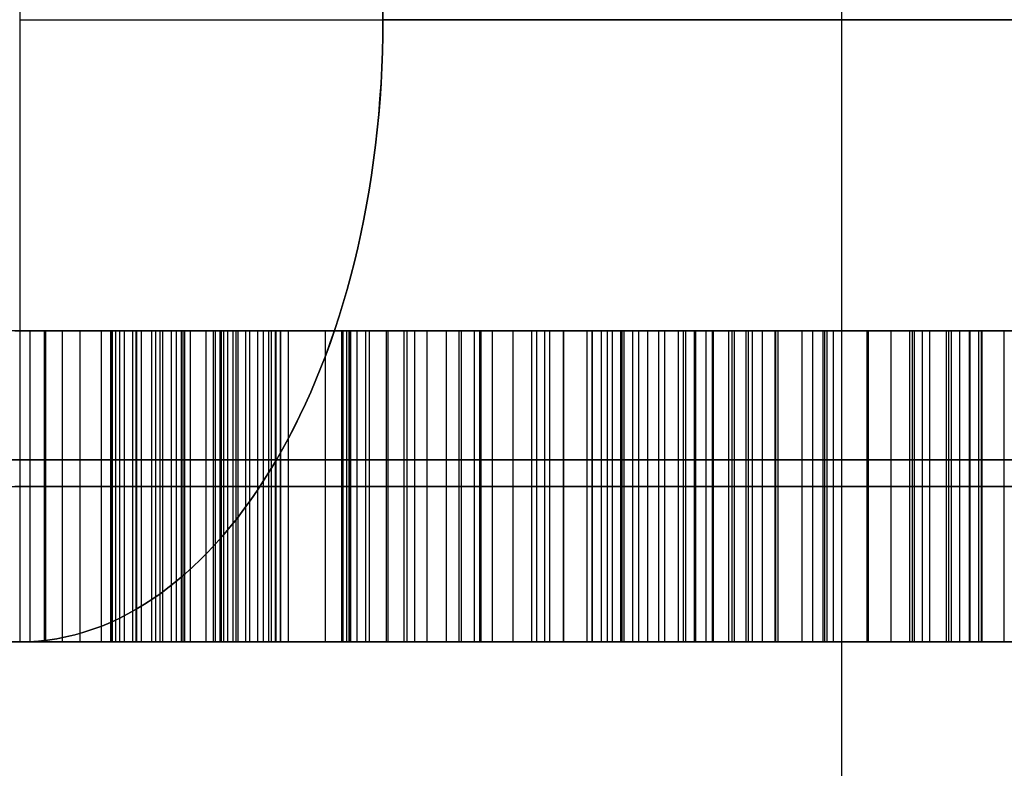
# Model space of a CAD drawing. Header units: millimetres. Extents: x -66 to 114, y 79 to 395.
# Tile 34 of 211: x 29.15 to 30.74, y 126.27 to 127.47. Entities that reach past the tile are written whole.
import ezdxf

# ---------------------------------------------------------------- set-up
doc = ezdxf.new("R2010")
doc.units = ezdxf.units.MM
doc.layers.add('Layer 01', color=7, linetype='Continuous', true_color=0x000000)

# ---------------------------------------------------------------- blocks, each defined once
blk = doc.blocks.new('Block 01')
at = {"layer": 'Layer 01'}
for p, q in [((30.4764, 158.4733, -59.7934), (30.4764, 116.9733, -59.7934)), ((29.3442, 126.9733, 30.0962), (29.528, 126.9733, 30.0962)), ((29.3502, 126.9733, 30.0717), (29.3502, 126.4733, 30.0717)), ((29.5064, 126.9733, 29.3786), (29.5064, 126.9733, 30.1855)), ((29.5064, 126.9733, 30.5945), (29.5064, 126.9733, 30.9045)), ((29.518, 126.9733, 30.1373), (29.518, 126.4733, 30.1373)), ((29.7772, 126.9733, 27.7148), (29.7772, 126.4733, 27.7148)), ((29.8943, 126.9733, 27.7707), (29.8943, 126.4733, 27.7707)), ((30.2264, 126.9733, 30.0962), (30.3138, 126.9733, 30.0962)), ((30.2415, 126.9733, 30.0817), (30.2415, 126.4733, 30.0817)), ((30.2702, 126.9733, 30.1697), (30.2702, 126.4733, 30.1697)), ((29.3156, 126.7233, 30.213), (29.3849, 126.7233, 29.9303)), ((29.5467, 126.7233, 30.0183), (29.4893, 126.7233, 30.2563)), ((29.7444, 126.7233, 27.7013), (29.8101, 126.7233, 27.7282)), ((29.8101, 126.7233, 27.7282), (29.9786, 126.7233, 27.8132)), ((32.0556, 126.7233, 30.0551), (30.127, 126.7233, 28.2048)), ((30.2142, 126.7233, 30.1078), (30.2687, 126.7233, 30.0556)), ((30.3261, 126.7233, 30.2316), (30.2142, 126.7233, 30.1078)), ((30.4634, 126.7233, 28.3256), (31.8863, 126.7233, 29.6926))]:
    blk.add_line(p, q, dxfattribs=at)
at = {"layer": 'Layer 01', "extrusion": (-0.5, -1.58597e-14, -0.866025)}
blk.add_arc((-127.4733, -4.9817, -49.6811), 1, 360, 90, dxfattribs=at)
at = {"layer": 'Layer 01', "extrusion": (2.56609e-14, -1, -1.55055e-13)}
blk.add_arc((29.1548, -40.6342, -127.4733), 1, 270, 305.7392, dxfattribs=at)
at = {"layer": 'Layer 01', "extrusion": (-0.811684, -3.66374e-15, -0.584096)}
blk.add_arc((-127.4733, -50.0114, 0.0698), 1, 270, 0, dxfattribs=at)
at = {"layer": 'Layer 01', "extrusion": (1.26244e-14, 1, -1.11769e-13)}
blk.add_arc((-29.1548, 40.5342, 127.4733), 1, 90, 125.7392, dxfattribs=at)
at = {"layer": 'Layer 01', "extrusion": (1, 7.06819e-28, -7.10543e-15)}
blk.add_arc((127.4733, 40.5342, 29.1548), 1, 90, 180, dxfattribs=at)
at = {"layer": 'Layer 01', "extrusion": (-0.811684, -5.27356e-15, 0.584096)}
blk.add_arc((-127.4733, 49.9302, 0.0114), 1, 360, 90, dxfattribs=at)
at = {"layer": 'Layer 01', "extrusion": (1, 0, 0)}
blk.add_arc((127.4733, 40.5342, 29.1548), 1, 90, 180, dxfattribs=at)
at = {"layer": 'Layer 01', "extrusion": (0, 1, 0)}
for centre, radius, start, end in [((0.05, -0.05, 127.4733), 51, 185.73917, 234.26083), ((0.05, -0.05, 127.4733), 51, 125.73917, 174.26083), ((0.05, -0.05, 126.4733), 40.4142, 187.10678, 232.89322), ((0.05, -0.05, 126.4733), 50, 125.73917, 174.26083)]:
    blk.add_arc(centre, radius, start, end, dxfattribs=at)
at = {"layer": 'Layer 01', "extrusion": (2.57065e-15, 1, -4.21844e-16)}
blk.add_arc((0.05, -0.05, 126.7662), 39.7071, 187.10678, 232.89322, dxfattribs=at)
at = {"layer": 'Layer 01', "extrusion": (-3.99742e-15, 1, -2.30791e-15)}
blk.add_arc((0.05, -0.05, 126.7662), 39.7071, 127.10678, 172.89322, dxfattribs=at)
at = {"layer": 'Layer 01', "extrusion": (0, -1, 0)}
for start, end in [(307.10678, 352.89322), (7.10678, 52.89322)]:
    blk.add_arc((-0.05, -0.05, -126.4733), 40.4142, start, end, dxfattribs=at)
at = {"layer": 'Layer 01', "extrusion": (-4.91644e-16, 1, 6.83209e-16)}
blk.add_arc((0.05, -0.05, 126.4733), 50, 185.73917, 234.26083, dxfattribs=at)
at = {"layer": 'Layer 01', "extrusion": (8.37499e-16, 1, 8.41718e-17)}
blk.add_arc((0.05, -0.05, 126.4733), 50, 125.73917, 174.26083, dxfattribs=at)
at = {"layer": 'Layer 01'}
for points in [[(30.4764, 158.4733, -59.2125), (30.4764, 137.7233, -59.2125), (30.4764, 116.9733, -59.2125)], [(30.4764, 158.4733, -60.3743), (30.4764, 137.7233, -60.3743), (30.4764, 116.9733, -60.3743)], [(29.1548, 136.9575, 41.5342), (29.1548, 132.2154, 41.5342), (29.1548, 127.4733, 41.5342)], [(29.7389, 136.9575, -41.4459), (29.7389, 132.2154, -41.4459), (29.7389, 127.4733, -41.4459)], [(29.7389, 127.4733, 41.3459), (29.7389, 132.2154, 41.3459), (29.7389, 136.9575, 41.3459)], [(29.1709, 126.9733, 29.0876), (29.1709, 126.7233, 29.0876), (29.1709, 126.4733, 29.0876)], [(29.194, 126.9733, 28.8982), (29.194, 126.7233, 28.8982), (29.194, 126.4733, 28.8982)], [(29.1962, 126.9733, 29.1197), (29.1962, 126.7233, 29.1197), (29.1962, 126.4733, 29.1197)], [(29.2231, 126.9733, 29.1577), (29.2231, 126.7233, 29.1577), (29.2231, 126.4733, 29.1577)], [(29.2514, 126.9733, 29.201), (29.2514, 126.7233, 29.201), (29.2514, 126.4733, 29.201)], [(29.2865, 126.4733, 29.01), (29.2865, 126.7233, 29.01), (29.2865, 126.9733, 29.01)], [(29.3006, 126.9733, 30.3286), (29.3006, 126.7233, 30.3286), (29.3006, 126.4733, 30.3286)], [(29.3014, 126.9733, 30.4338), (29.3014, 126.7233, 30.4338), (29.3014, 126.4733, 30.4338)], [(29.3036, 126.9733, 29.2897), (29.3036, 126.7233, 29.2897), (29.3036, 126.4733, 29.2897)], [(29.3088, 126.9733, 30.4852), (29.3088, 126.7233, 30.4852), (29.3088, 126.4733, 30.4852)], [(29.3156, 126.4733, 30.213), (29.3156, 126.7233, 30.213), (29.3156, 126.9733, 30.213)], [(29.3849, 126.9733, 29.9303), (29.3502, 126.9733, 30.0717), (29.3156, 126.9733, 30.213)], [(29.323, 126.9733, 30.5404), (29.323, 126.7233, 30.5404), (29.323, 126.4733, 30.5404)], [(29.3364, 126.9733, 29.0787), (29.3364, 126.7233, 29.0787), (29.3364, 126.4733, 29.0787)], [(29.3417, 126.9733, 30.5993), (29.3417, 126.7233, 30.5993), (29.3417, 126.4733, 30.5993)], [(29.3424, 126.9733, 29.368), (29.3424, 126.7233, 29.368), (29.3424, 126.4733, 29.368)], [(29.367, 126.9733, 30.6612), (29.367, 126.7233, 30.6612), (29.367, 126.4733, 30.6612)], [(29.373, 126.9733, 29.4463), (29.373, 126.7233, 29.4463), (29.373, 126.4733, 29.4463)], [(29.3804, 126.9733, 29.1443), (29.3804, 126.7233, 29.1443), (29.3804, 126.4733, 29.1443)], [(29.3849, 126.4733, 29.9303), (29.3849, 126.7233, 29.9303), (29.3849, 126.9733, 29.9303)], [(29.3983, 126.9733, 29.5313), (29.3983, 126.7233, 29.5313), (29.3983, 126.4733, 29.5313)], [(29.4065, 126.9733, 29.8185), (29.4065, 126.7233, 29.8185), (29.4065, 126.4733, 29.8185)], [(29.4147, 126.9733, 29.6223), (29.4147, 126.7233, 29.6223), (29.4147, 126.4733, 29.6223)], [(29.417, 126.9733, 29.717), (29.417, 126.7233, 29.717), (29.417, 126.4733, 29.717)], [(29.42, 126.9733, 29.2069), (29.42, 126.7233, 29.2069), (29.42, 126.4733, 29.2069)], [(29.4289, 126.9733, 30.785), (29.4289, 126.7233, 30.785), (29.4289, 126.4733, 30.785)], [(29.4543, 126.9733, 29.2673), (29.4543, 126.7233, 29.2673), (29.4543, 126.4733, 29.2673)], [(29.4662, 126.9733, 30.4203), (29.4662, 126.7233, 30.4203), (29.4662, 126.4733, 30.4203)], [(29.4692, 126.9733, 30.3689), (29.4692, 126.7233, 30.3689), (29.4692, 126.4733, 30.3689)], [(29.4692, 126.9733, 30.4673), (29.4692, 126.7233, 30.4673), (29.4692, 126.4733, 30.4673)], [(29.4766, 126.9733, 30.3144), (29.4766, 126.7233, 30.3144), (29.4766, 126.4733, 30.3144)], [(29.4789, 126.9733, 30.5165), (29.4789, 126.7233, 30.5165), (29.4789, 126.4733, 30.5165)], [(29.4826, 126.9733, 29.3233), (29.4826, 126.7233, 29.3233), (29.4826, 126.4733, 29.3233)], [(29.4893, 126.4733, 30.2563), (29.4893, 126.7233, 30.2563), (29.4893, 126.9733, 30.2563)], [(29.4893, 126.9733, 30.2563), (29.518, 126.9733, 30.1373), (29.5467, 126.9733, 30.0183)], [(29.4975, 126.9733, 30.5725), (29.4975, 126.7233, 30.5725), (29.4975, 126.4733, 30.5725)], [(29.5027, 126.4733, 30.8999), (29.5027, 126.7233, 30.8999), (29.5027, 126.9733, 30.8999)], [(29.5057, 126.9733, 29.377), (29.5057, 126.7233, 29.377), (29.5057, 126.4733, 29.377)], [(29.5244, 126.9733, 30.6351), (29.5244, 126.7233, 30.6351), (29.5244, 126.4733, 30.6351)], [(29.5244, 126.9733, 29.4277), (29.5244, 126.7233, 29.4277), (29.5244, 126.4733, 29.4277)], [(29.5371, 126.9733, 29.4754), (29.5371, 126.7233, 29.4754), (29.5371, 126.4733, 29.4754)], [(29.5467, 126.4733, 30.0183), (29.5467, 126.7233, 30.0183), (29.5467, 126.9733, 30.0183)], [(29.555, 126.9733, 29.5634), (29.555, 126.7233, 29.5634), (29.555, 126.4733, 29.5634)], [(29.5594, 126.9733, 30.7052), (29.5594, 126.7233, 30.7052), (29.5594, 126.4733, 30.7052)], [(29.5654, 126.9733, 29.8938), (29.5654, 126.7233, 29.8938), (29.5654, 126.4733, 29.8938)], [(29.5669, 126.9733, 29.6425), (29.5669, 126.7233, 29.6425), (29.5669, 126.4733, 29.6425)], [(29.5736, 126.9733, 29.7133), (29.5736, 126.7233, 29.7133), (29.5736, 126.4733, 29.7133)], [(29.5743, 126.9733, 29.7752), (29.5743, 126.7233, 29.7752), (29.5743, 126.4733, 29.7752)], [(29.5863, 126.9733, 31.002), (29.5863, 126.7233, 31.002), (29.5863, 126.4733, 31.002)], [(29.6459, 126.9733, 30.8447), (29.6459, 126.7233, 30.8447), (29.6459, 126.4733, 30.8447)], [(29.6721, 126.9733, 27.6969), (29.6721, 126.7233, 27.6969), (29.6721, 126.4733, 27.6969)], [(29.6743, 126.9733, 27.7125), (29.6743, 126.7233, 27.7125), (29.6743, 126.4733, 27.7125)], [(29.681, 126.4733, 27.6887), (29.681, 126.7233, 27.6887), (29.681, 126.9733, 27.6887)], [(29.684, 126.9733, 31.1027), (29.684, 126.7233, 31.1027), (29.684, 126.4733, 31.1027)], [(29.6848, 126.9733, 27.6879), (29.6848, 126.7233, 27.6879), (29.6848, 126.4733, 27.6879)], [(29.687, 126.9733, 27.7371), (29.687, 126.7233, 27.7371), (29.687, 126.4733, 27.7371)], [(29.6967, 126.9733, 27.6864), (29.6967, 126.7233, 27.6864), (29.6967, 126.4733, 27.6864)], [(29.7109, 126.9733, 27.77), (29.7109, 126.7233, 27.77), (29.7109, 126.4733, 27.77)], [(29.7168, 126.9733, 27.6894), (29.7168, 126.7233, 27.6894), (29.7168, 126.4733, 27.6894)], [(29.7444, 126.4733, 27.7013), (29.7444, 126.7233, 27.7013), (29.7444, 126.9733, 27.7013)], [(29.7444, 126.9733, 27.7013), (29.7772, 126.9733, 27.7148), (29.8101, 126.9733, 27.7282)], [(29.7466, 126.9733, 30.9677), (29.7466, 126.7233, 30.9677), (29.7466, 126.4733, 30.9677)], [(29.7728, 126.9733, 27.8438), (29.7728, 126.7233, 27.8438), (29.7728, 126.4733, 27.8438)], [(29.7899, 126.9733, 31.1989), (29.7899, 126.7233, 31.1989), (29.7899, 126.4733, 31.1989)], [(29.8101, 126.4733, 27.7282), (29.8101, 126.7233, 27.7282), (29.8101, 126.9733, 27.7282)], [(29.8101, 126.9733, 27.7282), (29.8943, 126.9733, 27.7707), (29.9786, 126.9733, 27.8132)], [(29.8406, 126.9733, 27.9184), (29.8406, 126.7233, 27.9184), (29.8406, 126.4733, 27.9184)], [(29.8608, 126.9733, 27.9393), (29.8608, 126.7233, 27.9393), (29.8608, 126.4733, 27.9393)], [(29.8645, 126.9733, 31.0796), (29.8645, 126.7233, 31.0796), (29.8645, 126.4733, 31.0796)], [(29.8854, 126.9733, 27.9646), (29.8854, 126.7233, 27.9646), (29.8854, 126.4733, 27.9646)], [(29.8965, 126.9733, 31.2854), (29.8965, 126.7233, 31.2854), (29.8965, 126.4733, 31.2854)], [(29.9145, 126.9733, 27.9937), (29.9145, 126.7233, 27.9937), (29.9145, 126.4733, 27.9937)], [(29.948, 126.9733, 28.0273), (29.948, 126.7233, 28.0273), (29.948, 126.4733, 28.0273)], [(29.9786, 126.4733, 27.8132), (29.9786, 126.7233, 27.8132), (29.9786, 126.9733, 27.8132)], [(29.9861, 126.9733, 28.0653), (29.9861, 126.7233, 28.0653), (29.9861, 126.4733, 28.0653)], [(29.9994, 126.4733, 31.1825), (29.9994, 126.7233, 31.1825), (29.9994, 126.9733, 31.1825)], [(30.0069, 126.9733, 31.3608), (30.0069, 126.7233, 31.3608), (30.0069, 126.4733, 31.3608)], [(30.0286, 126.9733, 28.1078), (30.0286, 126.7233, 28.1078), (30.0286, 126.4733, 28.1078)], [(30.0293, 126.9733, 27.8348), (30.0293, 126.7233, 27.8348), (30.0293, 126.4733, 27.8348)], [(30.0666, 126.9733, 27.852), (30.0666, 126.7233, 27.852), (30.0666, 126.4733, 27.852)], [(30.0748, 126.9733, 31.228), (30.0748, 126.7233, 31.228), (30.0748, 126.4733, 31.228)], [(30.0756, 126.9733, 28.154), (30.0756, 126.7233, 28.154), (30.0756, 126.4733, 28.154)], [(30.0897, 126.9733, 27.8647), (30.0897, 126.7233, 27.8647), (30.0897, 126.4733, 27.8647)], [(30.0994, 126.9733, 27.8729), (30.0994, 126.7233, 27.8729), (30.0994, 126.4733, 27.8729)], [(30.1076, 126.9733, 27.8908), (30.1076, 126.7233, 27.8908), (30.1076, 126.4733, 27.8908)], [(30.1211, 126.9733, 27.9184), (30.1211, 126.7233, 27.9184), (30.1211, 126.4733, 27.9184)], [(30.1232, 126.9733, 31.4227), (30.1232, 126.7233, 31.4227), (30.1232, 126.4733, 31.4227)], [(30.127, 126.4733, 28.2048), (30.127, 126.7233, 28.2048), (30.127, 126.9733, 28.2048)], [(32.0556, 126.9733, 30.0551), (31.0913, 126.9733, 29.1299), (30.127, 126.9733, 28.2048)], [(30.1404, 126.9733, 27.9542), (30.1404, 126.7233, 27.9542), (30.1404, 126.4733, 27.9542)], [(30.1501, 126.9733, 31.2653), (30.1501, 126.7233, 31.2653), (30.1501, 126.4733, 31.2653)], [(30.1643, 126.9733, 27.9937), (30.1643, 126.7233, 27.9937), (30.1643, 126.4733, 27.9937)], [(30.1822, 126.9733, 31.448), (30.1822, 126.7233, 31.448), (30.1822, 126.4733, 31.448)], [(30.1919, 126.9733, 28.0355), (30.1919, 126.7233, 28.0355), (30.1919, 126.4733, 28.0355)], [(30.2142, 126.4733, 30.1078), (30.2142, 126.7233, 30.1078), (30.2142, 126.9733, 30.1078)], [(30.2687, 126.9733, 30.0556), (30.2415, 126.9733, 30.0817), (30.2142, 126.9733, 30.1078)], [(30.2142, 126.9733, 30.1078), (30.2702, 126.9733, 30.1697), (30.3261, 126.9733, 30.2316)], [(30.2217, 126.9733, 28.0765), (30.2217, 126.7233, 28.0765), (30.2217, 126.4733, 28.0765)], [(30.2254, 126.9733, 31.2951), (30.2254, 126.7233, 31.2951), (30.2254, 126.4733, 31.2951)], [(30.2396, 126.9733, 31.4674), (30.2396, 126.7233, 31.4674), (30.2396, 126.4733, 31.4674)], [(30.2583, 126.9733, 28.1205), (30.2583, 126.7233, 28.1205), (30.2583, 126.4733, 28.1205)], [(30.2687, 126.4733, 30.0556), (30.2687, 126.7233, 30.0556), (30.2687, 126.9733, 30.0556)], [(30.2948, 126.9733, 31.4816), (30.2948, 126.7233, 31.4816), (30.2948, 126.4733, 31.4816)], [(30.3, 126.9733, 31.316), (30.3, 126.7233, 31.316), (30.3, 126.4733, 31.316)], [(30.3038, 126.9733, 28.169), (30.3038, 126.7233, 28.169), (30.3038, 126.4733, 28.169)], [(30.3224, 126.9733, 30.1041), (30.3224, 126.7233, 30.1041), (30.3224, 126.4733, 30.1041)], [(30.3261, 126.9733, 30.2316), (30.3261, 126.7233, 30.2316), (30.3261, 126.4733, 30.2316)], [(30.3329, 126.9733, 28.198), (30.3329, 126.7233, 28.198), (30.3329, 126.4733, 28.198)], [(30.3485, 126.9733, 31.4898), (30.3485, 126.7233, 31.4898), (30.3485, 126.4733, 31.4898)], [(30.3694, 126.9733, 28.2346), (30.3694, 126.7233, 28.2346), (30.3694, 126.4733, 28.2346)], [(30.3701, 126.9733, 30.1496), (30.3701, 126.7233, 30.1496), (30.3701, 126.4733, 30.1496)], [(30.3738, 126.9733, 31.3242), (30.3738, 126.7233, 31.3242), (30.3738, 126.4733, 31.3242)], [(30.4126, 126.9733, 30.1899), (30.4126, 126.7233, 30.1899), (30.4126, 126.4733, 30.1899)], [(30.4127, 126.9733, 28.2764), (30.4127, 126.7233, 28.2764), (30.4127, 126.4733, 28.2764)], [(30.4298, 126.9733, 30.3525), (30.4298, 126.7233, 30.3525), (30.4298, 126.4733, 30.3525)], [(30.4462, 126.9733, 31.313), (30.4462, 126.7233, 31.313), (30.4462, 126.4733, 31.313)], [(30.4492, 126.9733, 30.2272), (30.4492, 126.7233, 30.2272), (30.4492, 126.4733, 30.2272)], [(30.4529, 126.9733, 31.4913), (30.4529, 126.7233, 31.4913), (30.4529, 126.4733, 31.4913)], [(30.4634, 126.4733, 28.3256), (30.4634, 126.7233, 28.3256), (30.4634, 126.9733, 28.3256)], [(30.4634, 126.9733, 28.3256), (31.1749, 126.9733, 29.0091), (31.8863, 126.9733, 29.6926)], [(30.517, 126.9733, 31.2825), (30.517, 126.7233, 31.2825), (30.517, 126.4733, 31.2825)], [(30.5178, 126.9733, 30.4696), (30.5178, 126.7233, 30.4696), (30.5178, 126.4733, 30.4696)], [(30.5193, 126.9733, 30.304), (30.5193, 126.7233, 30.304), (30.5193, 126.4733, 30.304)], [(30.5558, 126.9733, 31.4719), (30.5558, 126.7233, 31.4719), (30.5558, 126.4733, 31.4719)], [(30.5864, 126.4733, 31.2325), (30.5864, 126.7233, 31.2325), (30.5864, 126.9733, 31.2325)], [(30.5901, 126.9733, 30.5814), (30.5901, 126.7233, 30.5814), (30.5901, 126.4733, 30.5814)], [(30.5938, 126.4733, 30.3927), (30.5938, 126.7233, 30.3927), (30.5938, 126.9733, 30.3927)], [(30.6058, 126.9733, 31.4555), (30.6058, 126.7233, 31.4555), (30.6058, 126.4733, 31.4555)], [(30.6177, 126.9733, 31.2004), (30.6177, 126.7233, 31.2004), (30.6177, 126.4733, 31.2004)], [(30.6446, 126.9733, 31.1654), (30.6446, 126.7233, 31.1654), (30.6446, 126.4733, 31.1654)], [(30.6446, 126.9733, 30.6866), (30.6446, 126.7233, 30.6866), (30.6446, 126.4733, 30.6866)], [(30.6483, 126.9733, 30.4584), (30.6483, 126.7233, 30.4584), (30.6483, 126.4733, 30.4584)], [(30.6528, 126.9733, 31.4331), (30.6528, 126.7233, 31.4331), (30.6528, 126.4733, 31.4331)], [(30.6662, 126.9733, 31.1258), (30.6662, 126.7233, 31.1258), (30.6662, 126.4733, 31.1258)], [(30.6818, 126.9733, 30.7895), (30.6818, 126.7233, 30.7895), (30.6818, 126.4733, 30.7895)], [(30.6826, 126.9733, 31.0826), (30.6826, 126.7233, 31.0826), (30.6826, 126.4733, 31.0826)], [(30.6968, 126.9733, 31.4063), (30.6968, 126.7233, 31.4063), (30.6968, 126.4733, 31.4063)], [(30.6968, 126.9733, 30.5218), (30.6968, 126.7233, 30.5218), (30.6968, 126.4733, 30.5218)], [(30.7012, 126.9733, 30.8909), (30.7012, 126.7233, 30.8909), (30.7012, 126.4733, 30.8909)], [(30.702, 126.9733, 30.9894), (30.702, 126.7233, 30.9894), (30.702, 126.4733, 30.9894)], [(30.7378, 126.4733, 31.3742), (30.7378, 126.7233, 31.3742), (30.7378, 126.9733, 31.3742)], [(24.332, 126.4733, 32.1808), (26.7434, 126.4733, 36.3575), (29.1548, 126.4733, 40.5342)], [(29.3849, 126.4733, 29.9303), (29.3502, 126.4733, 30.0717), (29.3156, 126.4733, 30.213)], [(29.4893, 126.4733, 30.2563), (29.518, 126.4733, 30.1373), (29.5467, 126.4733, 30.0183)], [(29.8101, 126.4733, 27.7282), (29.7772, 126.4733, 27.7148), (29.7444, 126.4733, 27.7013)], [(29.9786, 126.4733, 27.8132), (29.8943, 126.4733, 27.7707), (29.8101, 126.4733, 27.7282)], [(30.127, 126.4733, 28.2048), (31.0913, 126.4733, 29.1299), (32.0556, 126.4733, 30.0551)], [(30.2687, 126.4733, 30.0556), (30.2415, 126.4733, 30.0817), (30.2142, 126.4733, 30.1078)], [(30.2142, 126.4733, 30.1078), (30.2702, 126.4733, 30.1697), (30.3261, 126.4733, 30.2316)], [(31.8863, 126.4733, 29.6926), (31.1749, 126.4733, 29.0091), (30.4634, 126.4733, 28.3256)]]:
    blk.add_open_spline(points, degree=2, dxfattribs=at)
for points, knots in [([(29.2865, 126.9733, 29.01), (29.256, 126.9733, 28.9724), (29.1979, 126.9733, 28.9006), (29.1229, 126.9733, 28.8183), (29.0683, 126.9733, 28.7623), (29.0338, 126.9733, 28.7326), (29.0064, 126.9733, 28.7109), (28.9783, 126.9733, 28.6978), (28.9441, 126.9733, 28.6971), (28.9268, 126.9733, 28.7137), (28.918, 126.9733, 28.7222)], [-1, -1, -1, -1, -0.714065, -0.454044, -0.341843, -0.252282, -0.184986, -0.136949, -0.069349, 0, 0, 0, 0]), ([(29.147, 126.9733, 29.0615), (29.1551, 126.9733, 29.0701), (29.1725, 126.9733, 29.0886), (29.1976, 126.9733, 29.121), (29.2243, 126.9733, 29.159), (29.261, 126.9733, 29.2151), (29.3021, 126.9733, 29.2846), (29.3432, 126.9733, 29.3664), (29.3745, 126.9733, 29.4475), (29.4002, 126.9733, 29.5321), (29.4176, 126.9733, 29.6228), (29.4189, 126.9733, 29.7196), (29.4077, 126.9733, 29.8227), (29.3928, 126.9733, 29.8932), (29.3849, 126.9733, 29.9303)], [-1, -1, -1, -1, -0.962405, -0.918947, -0.869459, -0.814489, -0.70504, -0.612152, -0.522792, -0.428484, -0.330208, -0.2295, -0.121115, 0, 0, 0, 0]), ([(29.5467, 126.9733, 30.0183), (29.5535, 126.9733, 29.9769), (29.5667, 126.9733, 29.8964), (29.5751, 126.9733, 29.7943), (29.5745, 126.9733, 29.7102), (29.5671, 126.9733, 29.6395), (29.5551, 126.9733, 29.5601), (29.5406, 126.9733, 29.4884), (29.5249, 126.9733, 29.4259), (29.5054, 126.9733, 29.3755), (29.4827, 126.9733, 29.3217), (29.4536, 126.9733, 29.2651), (29.4197, 126.9733, 29.2053), (29.3797, 126.9733, 29.1428), (29.3359, 126.9733, 29.0766), (29.3033, 126.9733, 29.0328), (29.2865, 126.9733, 29.01)], [-1, -1, -1, -1, -0.883362, -0.773222, -0.715887, -0.649973, -0.575926, -0.49275, -0.44701, -0.396966, -0.342819, -0.284744, -0.220402, -0.151796, -0.078614, 0, 0, 0, 0]), ([(29.3156, 126.9733, 30.213), (29.3095, 126.9733, 30.2514), (29.298, 126.9733, 30.3245), (29.2982, 126.9733, 30.4162), (29.308, 126.9733, 30.4871), (29.3233, 126.9733, 30.542), (29.3411, 126.9733, 30.6013), (29.376, 126.9733, 30.6833), (29.4257, 126.9733, 30.7862), (29.4772, 126.9733, 30.8621), (29.5027, 126.9733, 30.8999)], [-1, -1, -1, -1, -0.841276, -0.698072, -0.627264, -0.549671, -0.465517, -0.374423, -0.185933, 0, 0, 0, 0]), ([(29.9994, 126.9733, 31.1825), (29.9537, 126.9733, 31.1492), (29.864, 126.9733, 31.084), (29.745, 126.9733, 30.9708), (29.642, 126.9733, 30.8454), (29.5715, 126.9733, 30.7311), (29.5252, 126.9733, 30.6385), (29.4979, 126.9733, 30.5756), (29.4784, 126.9733, 30.5197), (29.4683, 126.9733, 30.4685), (29.4651, 126.9733, 30.4188), (29.4688, 126.9733, 30.3677), (29.476, 126.9733, 30.3127), (29.4847, 126.9733, 30.2756), (29.4893, 126.9733, 30.2563)], [-1, -1, -1, -1, -0.848995, -0.704455, -0.563015, -0.417019, -0.347294, -0.286662, -0.234212, -0.189583, -0.147702, -0.101847, -0.052964, 0, 0, 0, 0]), ([(29.5027, 126.9733, 30.8999), (29.53, 126.9733, 30.9345), (29.5861, 126.9733, 31.0058), (29.6838, 126.9733, 31.1043), (29.7876, 126.9733, 31.1986), (29.8944, 126.9733, 31.2862), (30.005, 126.9733, 31.3628), (30.1024, 126.9733, 31.414), (30.1807, 126.9733, 31.4485), (30.2383, 126.9733, 31.4676), (30.2937, 126.9733, 31.4825), (30.3649, 126.9733, 31.493), (30.4534, 126.9733, 31.4952), (30.5394, 126.9733, 31.4777), (30.6061, 126.9733, 31.4568), (30.6529, 126.9733, 31.4338), (30.6977, 126.9733, 31.4072), (30.7244, 126.9733, 31.3853), (30.7378, 126.9733, 31.3742)], [-1, -1, -1, -1, -0.9103169, -0.8149794, -0.7177492, -0.6244281, -0.5336179, -0.444061, -0.4004721, -0.3592828, -0.3205621, -0.2836481, -0.212687, -0.1415163, -0.1057761, -0.0704115, -0.0353827, 0, 0, 0, 0]), ([(30.127, 126.9733, 28.2048), (30.1099, 126.9733, 28.1878), (30.0771, 126.9733, 28.1555), (30.0298, 126.9733, 28.1093), (29.9876, 126.9733, 28.0668), (29.9495, 126.9733, 28.0288), (29.916, 126.9733, 27.9951), (29.8866, 126.9733, 27.9661), (29.8623, 126.9733, 27.9408), (29.8239, 126.9733, 27.9013), (29.7733, 126.9733, 27.8451), (29.7223, 126.9733, 27.7853), (29.6883, 126.9733, 27.7408), (29.6757, 126.9733, 27.7176), (29.6687, 126.9733, 27.6967), (29.6773, 126.9733, 27.6911), (29.681, 126.9733, 27.6887)], [0, 0, 0, 0, 0.103446, 0.197831, 0.283908, 0.360924, 0.42888, 0.487774, 0.538369, 0.579904, 0.72428, 0.862231, 0.920327, 0.959965, 0.982617, 1, 1, 1, 1]), ([(29.681, 126.9733, 27.6887), (29.6823, 126.9733, 27.6884), (29.6874, 126.9733, 27.6874), (29.6994, 126.9733, 27.6855), (29.7204, 126.9733, 27.6893), (29.7355, 126.9733, 27.6968), (29.7444, 126.9733, 27.7013)], [0, 0, 0, 0, 0.057402, 0.238924, 0.546195, 1, 1, 1, 1]), ([(29.9786, 126.9733, 27.8132), (29.9955, 126.9733, 27.8203), (30.0251, 126.9733, 27.8327), (30.0624, 126.9733, 27.8497), (30.086, 126.9733, 27.8617), (30.1023, 126.9733, 27.8737), (30.1081, 126.9733, 27.8948), (30.1227, 126.9733, 27.9212), (30.1409, 126.9733, 27.956), (30.1648, 126.9733, 27.9949), (30.1917, 126.9733, 28.0358), (30.2225, 126.9733, 28.0786), (30.2599, 126.9733, 28.1232), (30.2976, 126.9733, 28.1632), (30.3354, 126.9733, 28.2005), (30.3712, 126.9733, 28.2368), (30.4153, 126.9733, 28.2787), (30.4465, 126.9733, 28.3091), (30.4634, 126.9733, 28.3256)], [0, 0, 0, 0, 0.076512, 0.133475, 0.170067, 0.187692, 0.215017, 0.257603, 0.314102, 0.37818, 0.447648, 0.518035, 0.597413, 0.689672, 0.746756, 0.818478, 0.901921, 1, 1, 1, 1]), ([(30.5864, 126.9733, 31.2325), (30.564, 126.9733, 31.2503), (30.5213, 126.9733, 31.2841), (30.4483, 126.9733, 31.3156), (30.3735, 126.9733, 31.328), (30.2985, 126.9733, 31.3176), (30.2239, 126.9733, 31.296), (30.1488, 126.9733, 31.2658), (30.0729, 126.9733, 31.2287), (30.0243, 126.9733, 31.1982), (29.9994, 126.9733, 31.1825)], [-1, -1, -1, -1, -0.866568, -0.746117, -0.631856, -0.515899, -0.395011, -0.26855, -0.137356, 0, 0, 0, 0]), ([(30.5938, 126.9733, 30.3927), (30.5692, 126.9733, 30.3629), (30.5226, 126.9733, 30.3064), (30.4613, 126.9733, 30.2395), (30.4115, 126.9733, 30.188), (30.3681, 126.9733, 30.1482), (30.3212, 126.9733, 30.1022), (30.2867, 126.9733, 30.0716), (30.2687, 126.9733, 30.0556)], [-1, -1, -1, -1, -0.752811, -0.531054, -0.419723, -0.294859, -0.154257, 0, 0, 0, 0]), ([(30.3261, 126.9733, 30.2316), (30.3612, 126.9733, 30.2714), (30.4287, 126.9733, 30.3479), (30.5164, 126.9733, 30.4651), (30.5893, 126.9733, 30.5761), (30.6456, 126.9733, 30.6828), (30.6841, 126.9733, 30.7867), (30.704, 126.9733, 30.889), (30.7058, 126.9733, 30.9886), (30.6889, 126.9733, 31.0675), (30.6673, 126.9733, 31.1259), (30.6457, 126.9733, 31.1658), (30.6183, 126.9733, 31.2013), (30.5971, 126.9733, 31.222), (30.5864, 126.9733, 31.2325)], [-1, -1, -1, -1, -0.860843, -0.732807, -0.616355, -0.512847, -0.41716, -0.326894, -0.240839, -0.157606, -0.117166, -0.077781, -0.039185, 0, 0, 0, 0]), ([(30.7378, 126.9733, 31.3742), (30.7472, 126.9733, 31.3645), (30.7674, 126.9733, 31.3436), (30.7944, 126.9733, 31.3056), (30.8228, 126.9733, 31.2614), (30.852, 126.9733, 31.2111), (30.8774, 126.9733, 31.1525), (30.8883, 126.9733, 31.0843), (30.888, 126.9733, 31.0086), (30.8753, 126.9733, 30.9282), (30.8559, 126.9733, 30.8481), (30.8344, 126.9733, 30.7718), (30.8064, 126.9733, 30.7036), (30.7752, 126.9733, 30.6404), (30.7382, 126.9733, 30.5806), (30.696, 126.9733, 30.5197), (30.6476, 126.9733, 30.4565), (30.6122, 126.9733, 30.4145), (30.5938, 126.9733, 30.3927)], [-1, -1, -1, -1, -0.963095, -0.920966, -0.873435, -0.819753, -0.76265, -0.700738, -0.633008, -0.557051, -0.479836, -0.408475, -0.341313, -0.279219, -0.21661, -0.149914, -0.07744, 0, 0, 0, 0]), ([(28.918, 126.7233, 28.7222), (28.9268, 126.7233, 28.7137), (28.9441, 126.7233, 28.6971), (28.9783, 126.7233, 28.6978), (29.0064, 126.7233, 28.7109), (29.0338, 126.7233, 28.7326), (29.0683, 126.7233, 28.7623), (29.1229, 126.7233, 28.8183), (29.1979, 126.7233, 28.9006), (29.256, 126.7233, 28.9724), (29.2865, 126.7233, 29.01)], [0, 0, 0, 0, 0.069349, 0.136949, 0.184986, 0.252282, 0.341843, 0.454044, 0.714065, 1, 1, 1, 1]), ([(29.3849, 126.7233, 29.9303), (29.3928, 126.7233, 29.8932), (29.4077, 126.7233, 29.8227), (29.4189, 126.7233, 29.7196), (29.4176, 126.7233, 29.6228), (29.4002, 126.7233, 29.5321), (29.3745, 126.7233, 29.4475), (29.3432, 126.7233, 29.3664), (29.3021, 126.7233, 29.2846), (29.261, 126.7233, 29.2151), (29.2243, 126.7233, 29.159), (29.1976, 126.7233, 29.121), (29.1725, 126.7233, 29.0886), (29.1551, 126.7233, 29.0701), (29.147, 126.7233, 29.0615)], [0, 0, 0, 0, 0.121115, 0.2295, 0.330208, 0.428484, 0.522792, 0.612152, 0.70504, 0.814489, 0.869459, 0.918947, 0.962405, 1, 1, 1, 1]), ([(29.2865, 126.7233, 29.01), (29.3033, 126.7233, 29.0328), (29.3359, 126.7233, 29.0766), (29.3797, 126.7233, 29.1428), (29.4197, 126.7233, 29.2053), (29.4536, 126.7233, 29.2651), (29.4827, 126.7233, 29.3217), (29.5054, 126.7233, 29.3755), (29.5249, 126.7233, 29.4259), (29.5406, 126.7233, 29.4884), (29.5551, 126.7233, 29.5601), (29.5671, 126.7233, 29.6395), (29.5745, 126.7233, 29.7102), (29.5751, 126.7233, 29.7943), (29.5667, 126.7233, 29.8964), (29.5535, 126.7233, 29.9769), (29.5467, 126.7233, 30.0183)], [0, 0, 0, 0, 0.078614, 0.151796, 0.220402, 0.284744, 0.342819, 0.396966, 0.44701, 0.49275, 0.575926, 0.649973, 0.715887, 0.773222, 0.883362, 1, 1, 1, 1]), ([(29.5027, 126.7233, 30.8999), (29.4772, 126.7233, 30.8621), (29.4257, 126.7233, 30.7862), (29.376, 126.7233, 30.6833), (29.3411, 126.7233, 30.6013), (29.3233, 126.7233, 30.542), (29.308, 126.7233, 30.4871), (29.2982, 126.7233, 30.4162), (29.298, 126.7233, 30.3245), (29.3095, 126.7233, 30.2514), (29.3156, 126.7233, 30.213)], [0, 0, 0, 0, 0.185933, 0.374423, 0.465517, 0.549671, 0.627264, 0.698072, 0.841276, 1, 1, 1, 1]), ([(29.4893, 126.7233, 30.2563), (29.4847, 126.7233, 30.2756), (29.476, 126.7233, 30.3127), (29.4688, 126.7233, 30.3677), (29.4651, 126.7233, 30.4188), (29.4683, 126.7233, 30.4685), (29.4784, 126.7233, 30.5197), (29.4979, 126.7233, 30.5756), (29.5252, 126.7233, 30.6385), (29.5715, 126.7233, 30.7311), (29.642, 126.7233, 30.8454), (29.745, 126.7233, 30.9708), (29.864, 126.7233, 31.084), (29.9537, 126.7233, 31.1492), (29.9994, 126.7233, 31.1825)], [0, 0, 0, 0, 0.052964, 0.101847, 0.147702, 0.189583, 0.234212, 0.286662, 0.347294, 0.417019, 0.563015, 0.704455, 0.848995, 1, 1, 1, 1]), ([(30.7378, 126.7233, 31.3742), (30.7244, 126.7233, 31.3853), (30.6977, 126.7233, 31.4072), (30.6529, 126.7233, 31.4338), (30.6061, 126.7233, 31.4568), (30.5394, 126.7233, 31.4777), (30.4534, 126.7233, 31.4952), (30.3649, 126.7233, 31.493), (30.2937, 126.7233, 31.4825), (30.2383, 126.7233, 31.4676), (30.1807, 126.7233, 31.4485), (30.1024, 126.7233, 31.414), (30.005, 126.7233, 31.3628), (29.8944, 126.7233, 31.2862), (29.7876, 126.7233, 31.1986), (29.6838, 126.7233, 31.1043), (29.5861, 126.7233, 31.0058), (29.53, 126.7233, 30.9345), (29.5027, 126.7233, 30.8999)], [0, 0, 0, 0, 0.0353827, 0.0704115, 0.1057761, 0.1415163, 0.212687, 0.2836481, 0.3205621, 0.3592828, 0.4004721, 0.444061, 0.5336179, 0.6244281, 0.7177492, 0.8149794, 0.9103169, 1, 1, 1, 1]), ([(30.127, 126.7233, 28.2048), (30.1099, 126.7233, 28.1878), (30.0771, 126.7233, 28.1555), (30.0298, 126.7233, 28.1093), (29.9876, 126.7233, 28.0668), (29.9495, 126.7233, 28.0288), (29.916, 126.7233, 27.9951), (29.8866, 126.7233, 27.9661), (29.8623, 126.7233, 27.9408), (29.8239, 126.7233, 27.9013), (29.7733, 126.7233, 27.8451), (29.7223, 126.7233, 27.7853), (29.6883, 126.7233, 27.7408), (29.6757, 126.7233, 27.7176), (29.6687, 126.7233, 27.6967), (29.6773, 126.7233, 27.6911), (29.681, 126.7233, 27.6887)], [0, 0, 0, 0, 0.103446, 0.197831, 0.283908, 0.360924, 0.42888, 0.487774, 0.538369, 0.579904, 0.72428, 0.862231, 0.920327, 0.959965, 0.982617, 1, 1, 1, 1]), ([(29.681, 126.7233, 27.6887), (29.6823, 126.7233, 27.6884), (29.6874, 126.7233, 27.6874), (29.6994, 126.7233, 27.6855), (29.7204, 126.7233, 27.6893), (29.7355, 126.7233, 27.6968), (29.7444, 126.7233, 27.7013)], [0, 0, 0, 0, 0.057402, 0.238924, 0.546195, 1, 1, 1, 1]), ([(29.9786, 126.7233, 27.8132), (29.9955, 126.7233, 27.8203), (30.0251, 126.7233, 27.8327), (30.0624, 126.7233, 27.8497), (30.086, 126.7233, 27.8617), (30.1023, 126.7233, 27.8737), (30.1081, 126.7233, 27.8948), (30.1227, 126.7233, 27.9212), (30.1409, 126.7233, 27.956), (30.1648, 126.7233, 27.9949), (30.1917, 126.7233, 28.0358), (30.2225, 126.7233, 28.0786), (30.2599, 126.7233, 28.1232), (30.2976, 126.7233, 28.1632), (30.3354, 126.7233, 28.2005), (30.3712, 126.7233, 28.2368), (30.4153, 126.7233, 28.2787), (30.4465, 126.7233, 28.3091), (30.4634, 126.7233, 28.3256)], [0, 0, 0, 0, 0.076512, 0.133475, 0.170067, 0.187692, 0.215017, 0.257603, 0.314102, 0.37818, 0.447648, 0.518035, 0.597413, 0.689672, 0.746756, 0.818478, 0.901921, 1, 1, 1, 1]), ([(29.9994, 126.7233, 31.1825), (30.0243, 126.7233, 31.1982), (30.0729, 126.7233, 31.2287), (30.1488, 126.7233, 31.2658), (30.2239, 126.7233, 31.296), (30.2985, 126.7233, 31.3176), (30.3735, 126.7233, 31.328), (30.4483, 126.7233, 31.3156), (30.5213, 126.7233, 31.2841), (30.564, 126.7233, 31.2503), (30.5864, 126.7233, 31.2325)], [0, 0, 0, 0, 0.137356, 0.26855, 0.395011, 0.515899, 0.631856, 0.746117, 0.866568, 1, 1, 1, 1]), ([(30.2687, 126.7233, 30.0556), (30.2867, 126.7233, 30.0716), (30.3212, 126.7233, 30.1022), (30.3681, 126.7233, 30.1482), (30.4115, 126.7233, 30.188), (30.4613, 126.7233, 30.2395), (30.5226, 126.7233, 30.3064), (30.5692, 126.7233, 30.3629), (30.5938, 126.7233, 30.3927)], [0, 0, 0, 0, 0.154257, 0.294859, 0.419723, 0.531054, 0.752811, 1, 1, 1, 1]), ([(30.5864, 126.7233, 31.2325), (30.5971, 126.7233, 31.222), (30.6183, 126.7233, 31.2013), (30.6457, 126.7233, 31.1658), (30.6673, 126.7233, 31.1259), (30.6889, 126.7233, 31.0675), (30.7058, 126.7233, 30.9886), (30.704, 126.7233, 30.889), (30.6841, 126.7233, 30.7867), (30.6456, 126.7233, 30.6828), (30.5893, 126.7233, 30.5761), (30.5164, 126.7233, 30.4651), (30.4287, 126.7233, 30.3479), (30.3612, 126.7233, 30.2714), (30.3261, 126.7233, 30.2316)], [0, 0, 0, 0, 0.039185, 0.077781, 0.117166, 0.157606, 0.240839, 0.326894, 0.41716, 0.512847, 0.616355, 0.732807, 0.860843, 1, 1, 1, 1]), ([(30.5938, 126.7233, 30.3927), (30.6122, 126.7233, 30.4145), (30.6476, 126.7233, 30.4565), (30.696, 126.7233, 30.5197), (30.7382, 126.7233, 30.5806), (30.7752, 126.7233, 30.6404), (30.8064, 126.7233, 30.7036), (30.8344, 126.7233, 30.7718), (30.8559, 126.7233, 30.8481), (30.8753, 126.7233, 30.9282), (30.888, 126.7233, 31.0086), (30.8883, 126.7233, 31.0843), (30.8774, 126.7233, 31.1525), (30.852, 126.7233, 31.2111), (30.8228, 126.7233, 31.2614), (30.7944, 126.7233, 31.3056), (30.7674, 126.7233, 31.3436), (30.7472, 126.7233, 31.3645), (30.7378, 126.7233, 31.3742)], [0, 0, 0, 0, 0.07744, 0.149914, 0.21661, 0.279219, 0.341313, 0.408475, 0.479836, 0.557051, 0.633008, 0.700738, 0.76265, 0.819753, 0.873435, 0.920966, 0.963095, 1, 1, 1, 1]), ([(29.2865, 126.4733, 29.01), (29.256, 126.4733, 28.9724), (29.1979, 126.4733, 28.9006), (29.1229, 126.4733, 28.8183), (29.0683, 126.4733, 28.7623), (29.0338, 126.4733, 28.7326), (29.0064, 126.4733, 28.7109), (28.9783, 126.4733, 28.6978), (28.9441, 126.4733, 28.6971), (28.9268, 126.4733, 28.7137), (28.918, 126.4733, 28.7222)], [-1, -1, -1, -1, -0.714065, -0.454044, -0.341843, -0.252282, -0.184986, -0.136949, -0.069349, 0, 0, 0, 0]), ([(29.147, 126.4733, 29.0615), (29.1551, 126.4733, 29.0701), (29.1725, 126.4733, 29.0886), (29.1976, 126.4733, 29.121), (29.2243, 126.4733, 29.159), (29.261, 126.4733, 29.2151), (29.3021, 126.4733, 29.2846), (29.3432, 126.4733, 29.3664), (29.3745, 126.4733, 29.4475), (29.4002, 126.4733, 29.5321), (29.4176, 126.4733, 29.6228), (29.4189, 126.4733, 29.7196), (29.4077, 126.4733, 29.8227), (29.3928, 126.4733, 29.8932), (29.3849, 126.4733, 29.9303)], [-1, -1, -1, -1, -0.962405, -0.918947, -0.869459, -0.814489, -0.70504, -0.612152, -0.522792, -0.428484, -0.330208, -0.2295, -0.121115, 0, 0, 0, 0]), ([(29.5467, 126.4733, 30.0183), (29.5535, 126.4733, 29.9769), (29.5667, 126.4733, 29.8964), (29.5751, 126.4733, 29.7943), (29.5745, 126.4733, 29.7102), (29.5671, 126.4733, 29.6395), (29.5551, 126.4733, 29.5601), (29.5406, 126.4733, 29.4884), (29.5249, 126.4733, 29.4259), (29.5054, 126.4733, 29.3755), (29.4827, 126.4733, 29.3217), (29.4536, 126.4733, 29.2651), (29.4197, 126.4733, 29.2053), (29.3797, 126.4733, 29.1428), (29.3359, 126.4733, 29.0766), (29.3033, 126.4733, 29.0328), (29.2865, 126.4733, 29.01)], [-1, -1, -1, -1, -0.883362, -0.773222, -0.715887, -0.649973, -0.575926, -0.49275, -0.44701, -0.396966, -0.342819, -0.284744, -0.220402, -0.151796, -0.078614, 0, 0, 0, 0]), ([(29.3156, 126.4733, 30.213), (29.3095, 126.4733, 30.2514), (29.298, 126.4733, 30.3245), (29.2982, 126.4733, 30.4162), (29.308, 126.4733, 30.4871), (29.3233, 126.4733, 30.542), (29.3411, 126.4733, 30.6013), (29.376, 126.4733, 30.6833), (29.4257, 126.4733, 30.7862), (29.4772, 126.4733, 30.8621), (29.5027, 126.4733, 30.8999)], [-1, -1, -1, -1, -0.841276, -0.698072, -0.627264, -0.549671, -0.465517, -0.374423, -0.185933, 0, 0, 0, 0]), ([(29.9994, 126.4733, 31.1825), (29.9537, 126.4733, 31.1492), (29.864, 126.4733, 31.084), (29.745, 126.4733, 30.9708), (29.642, 126.4733, 30.8454), (29.5715, 126.4733, 30.7311), (29.5252, 126.4733, 30.6385), (29.4979, 126.4733, 30.5756), (29.4784, 126.4733, 30.5197), (29.4683, 126.4733, 30.4685), (29.4651, 126.4733, 30.4188), (29.4688, 126.4733, 30.3677), (29.476, 126.4733, 30.3127), (29.4847, 126.4733, 30.2756), (29.4893, 126.4733, 30.2563)], [-1, -1, -1, -1, -0.848995, -0.704455, -0.563015, -0.417019, -0.347294, -0.286662, -0.234212, -0.189583, -0.147702, -0.101847, -0.052964, 0, 0, 0, 0]), ([(29.5027, 126.4733, 30.8999), (29.53, 126.4733, 30.9345), (29.5861, 126.4733, 31.0058), (29.6838, 126.4733, 31.1043), (29.7876, 126.4733, 31.1986), (29.8944, 126.4733, 31.2862), (30.005, 126.4733, 31.3628), (30.1024, 126.4733, 31.414), (30.1807, 126.4733, 31.4485), (30.2383, 126.4733, 31.4676), (30.2937, 126.4733, 31.4825), (30.3649, 126.4733, 31.493), (30.4534, 126.4733, 31.4952), (30.5394, 126.4733, 31.4777), (30.6061, 126.4733, 31.4568), (30.6529, 126.4733, 31.4338), (30.6977, 126.4733, 31.4072), (30.7244, 126.4733, 31.3853), (30.7378, 126.4733, 31.3742)], [-1, -1, -1, -1, -0.9103169, -0.8149794, -0.7177492, -0.6244281, -0.5336179, -0.444061, -0.4004721, -0.3592828, -0.3205621, -0.2836481, -0.212687, -0.1415163, -0.1057761, -0.0704115, -0.0353827, 0, 0, 0, 0]), ([(29.681, 126.4733, 27.6887), (29.6773, 126.4733, 27.6911), (29.6687, 126.4733, 27.6967), (29.6757, 126.4733, 27.7176), (29.6883, 126.4733, 27.7408), (29.7223, 126.4733, 27.7853), (29.7733, 126.4733, 27.8451), (29.8239, 126.4733, 27.9013), (29.8623, 126.4733, 27.9408), (29.8866, 126.4733, 27.9661), (29.916, 126.4733, 27.9951), (29.9495, 126.4733, 28.0288), (29.9876, 126.4733, 28.0668), (30.0298, 126.4733, 28.1093), (30.0771, 126.4733, 28.1555), (30.1099, 126.4733, 28.1878), (30.127, 126.4733, 28.2048)], [-1, -1, -1, -1, -0.982617, -0.959965, -0.920327, -0.862231, -0.72428, -0.579904, -0.538369, -0.487774, -0.42888, -0.360924, -0.283908, -0.197831, -0.103446, 0, 0, 0, 0]), ([(29.7444, 126.4733, 27.7013), (29.7355, 126.4733, 27.6968), (29.7204, 126.4733, 27.6893), (29.6994, 126.4733, 27.6855), (29.6874, 126.4733, 27.6874), (29.6823, 126.4733, 27.6884), (29.681, 126.4733, 27.6887)], [-1, -1, -1, -1, -0.546195, -0.238924, -0.057402, 0, 0, 0, 0]), ([(30.4634, 126.4733, 28.3256), (30.4465, 126.4733, 28.3091), (30.4153, 126.4733, 28.2787), (30.3712, 126.4733, 28.2368), (30.3354, 126.4733, 28.2005), (30.2976, 126.4733, 28.1632), (30.2599, 126.4733, 28.1232), (30.2225, 126.4733, 28.0786), (30.1917, 126.4733, 28.0358), (30.1648, 126.4733, 27.9949), (30.1409, 126.4733, 27.956), (30.1227, 126.4733, 27.9212), (30.1081, 126.4733, 27.8948), (30.1023, 126.4733, 27.8737), (30.086, 126.4733, 27.8617), (30.0624, 126.4733, 27.8497), (30.0251, 126.4733, 27.8327), (29.9955, 126.4733, 27.8203), (29.9786, 126.4733, 27.8132)], [-1, -1, -1, -1, -0.901921, -0.818478, -0.746756, -0.689672, -0.597413, -0.518035, -0.447648, -0.37818, -0.314102, -0.257603, -0.215017, -0.187692, -0.170067, -0.133475, -0.076512, 0, 0, 0, 0]), ([(30.5864, 126.4733, 31.2325), (30.564, 126.4733, 31.2503), (30.5213, 126.4733, 31.2841), (30.4483, 126.4733, 31.3156), (30.3735, 126.4733, 31.328), (30.2985, 126.4733, 31.3176), (30.2239, 126.4733, 31.296), (30.1488, 126.4733, 31.2658), (30.0729, 126.4733, 31.2287), (30.0243, 126.4733, 31.1982), (29.9994, 126.4733, 31.1825)], [-1, -1, -1, -1, -0.866568, -0.746117, -0.631856, -0.515899, -0.395011, -0.26855, -0.137356, 0, 0, 0, 0]), ([(30.5938, 126.4733, 30.3927), (30.5692, 126.4733, 30.3629), (30.5226, 126.4733, 30.3064), (30.4613, 126.4733, 30.2395), (30.4115, 126.4733, 30.188), (30.3681, 126.4733, 30.1482), (30.3212, 126.4733, 30.1022), (30.2867, 126.4733, 30.0716), (30.2687, 126.4733, 30.0556)], [-1, -1, -1, -1, -0.752811, -0.531054, -0.419723, -0.294859, -0.154257, 0, 0, 0, 0]), ([(30.3261, 126.4733, 30.2316), (30.3612, 126.4733, 30.2714), (30.4287, 126.4733, 30.3479), (30.5164, 126.4733, 30.4651), (30.5893, 126.4733, 30.5761), (30.6456, 126.4733, 30.6828), (30.6841, 126.4733, 30.7867), (30.704, 126.4733, 30.889), (30.7058, 126.4733, 30.9886), (30.6889, 126.4733, 31.0675), (30.6673, 126.4733, 31.1259), (30.6457, 126.4733, 31.1658), (30.6183, 126.4733, 31.2013), (30.5971, 126.4733, 31.222), (30.5864, 126.4733, 31.2325)], [-1, -1, -1, -1, -0.860843, -0.732807, -0.616355, -0.512847, -0.41716, -0.326894, -0.240839, -0.157606, -0.117166, -0.077781, -0.039185, 0, 0, 0, 0]), ([(30.7378, 126.4733, 31.3742), (30.7472, 126.4733, 31.3645), (30.7674, 126.4733, 31.3436), (30.7944, 126.4733, 31.3056), (30.8228, 126.4733, 31.2614), (30.852, 126.4733, 31.2111), (30.8774, 126.4733, 31.1525), (30.8883, 126.4733, 31.0843), (30.888, 126.4733, 31.0086), (30.8753, 126.4733, 30.9282), (30.8559, 126.4733, 30.8481), (30.8344, 126.4733, 30.7718), (30.8064, 126.4733, 30.7036), (30.7752, 126.4733, 30.6404), (30.7382, 126.4733, 30.5806), (30.696, 126.4733, 30.5197), (30.6476, 126.4733, 30.4565), (30.6122, 126.4733, 30.4145), (30.5938, 126.4733, 30.3927)], [-1, -1, -1, -1, -0.963095, -0.920966, -0.873435, -0.819753, -0.76265, -0.700738, -0.633008, -0.557051, -0.479836, -0.408475, -0.341313, -0.279219, -0.21661, -0.149914, -0.07744, 0, 0, 0, 0])]:
    blk.add_open_spline(points, degree=3, knots=knots, dxfattribs=at)

msp = doc.modelspace()

# ---------------------------------------------------------------- block references
at = {"layer": 'Layer 01'}
msp.add_blockref('Block 01', (0, 0), dxfattribs=at)

doc.saveas('drawing.dxf')
